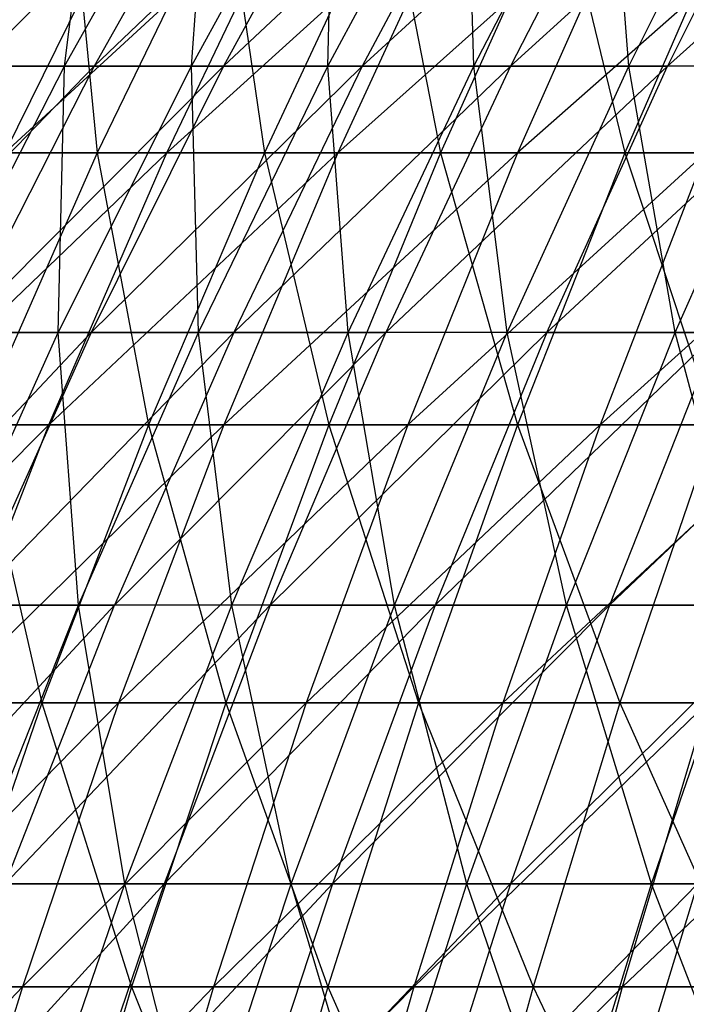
# Model space of a CAD drawing. Extents: x -125 to 125, y -143 to 0.
# Tile 192 of 256: x -42 to -37, y -60 to -52. Entities that reach past the tile are written whole.
import ezdxf

# ---------------------------------------------------------------- set-up
doc = ezdxf.new("R2010")
doc.units = 0
doc.header["$LTSCALE"] = 25.4
doc.layers.get('0').update_dxf_attribs({"linetype": 'CONTINUOUS'})

# ---------------------------------------------------------------- blocks, each defined once
blk = doc.blocks.new('NL2500027000_STL_3')
at = {"color": 0}
for p, q in [((-42.519, -52.1679, -21.247), (-40.3752, -50.0675, -22.4278)), ((-42.519, -52.1679, -21.247), (-40.3752, -50.0675, -22.4278)), ((-41.7924, -52.1679, 22.6428), (-40.609, -50.0675, 22.0016)), ((-41.7924, -52.1679, 22.6428), (-40.609, -50.0675, 22.0016)), ((-41.7924, -52.1679, 22.6428), (-41.53, -50.0675, 20.2093)), ((-41.7924, -52.1679, 22.6428), (-41.53, -50.0675, 20.2093)), ((-40.3752, -50.0675, -22.4278), (-41.5518, -52.1679, -23.0814)), ((-41.5518, -52.1679, -23.0814), (-39.3585, -50.0675, -24.1676)), ((-40.3752, -50.0675, -22.4278), (-41.5518, -52.1679, -23.0814)), ((-41.5518, -52.1679, -23.0814), (-39.3585, -50.0675, -24.1676)), ((-40.765, -52.1679, 24.4442), (-39.6106, -50.0675, 23.752)), ((-40.765, -52.1679, 24.4442), (-39.6106, -50.0675, 23.752)), ((-40.765, -52.1679, 24.4442), (-40.609, -50.0675, 22.0016)), ((-40.765, -52.1679, 24.4442), (-40.609, -50.0675, 22.0016)), ((-39.3585, -50.0675, -24.1676), (-40.5054, -52.1679, -24.8719)), ((-40.5054, -52.1679, -24.8719), (-38.2668, -50.0675, -25.8614)), ((-39.3585, -50.0675, -24.1676), (-40.5054, -52.1679, -24.8719)), ((-40.5054, -52.1679, -24.8719), (-38.2668, -50.0675, -25.8614)), ((-39.6599, -52.1679, 26.1991), (-38.5369, -50.0675, 25.4572)), ((-39.6599, -52.1679, 26.1991), (-38.5369, -50.0675, 25.4572)), ((-39.6599, -52.1679, 26.1991), (-39.6106, -50.0675, 23.752)), ((-39.6599, -52.1679, 26.1991), (-39.6106, -50.0675, 23.752)), ((-38.2668, -50.0675, -25.8614), (-39.382, -52.1679, -26.6151)), ((-39.382, -52.1679, -26.6151), (-37.1023, -50.0675, -27.506)), ((-38.2668, -50.0675, -25.8614), (-39.382, -52.1679, -26.6151)), ((-39.382, -52.1679, -26.6151), (-37.1023, -50.0675, -27.506)), ((-38.4794, -52.1679, 27.9041), (-38.5369, -50.0675, 25.4572)), ((-38.4794, -52.1679, 27.9041), (-38.5369, -50.0675, 25.4572)), ((-38.4794, -52.1679, 27.9041), (-37.3898, -50.0675, 27.1139)), ((-38.4794, -52.1679, 27.9041), (-37.3898, -50.0675, 27.1139)), ((-35.8672, -50.0675, -29.0982), (-38.1836, -52.1679, -28.3075)), ((-37.1023, -50.0675, -27.506), (-38.1836, -52.1679, -28.3075)), ((-35.8672, -50.0675, -29.0982), (-38.1836, -52.1679, -28.3075)), ((-37.1023, -50.0675, -27.506), (-38.1836, -52.1679, -28.3075)), ((-37.2256, -52.1679, 29.556), (-37.3898, -50.0675, 27.1139)), ((-37.2256, -52.1679, 29.556), (-37.3898, -50.0675, 27.1139)), ((-37.2256, -52.1679, 29.556), (-36.1715, -50.0675, 28.719)), ((-37.2256, -52.1679, 29.556), (-36.1715, -50.0675, 28.719)), ((-35.8672, -50.0675, -29.0982), (-36.9125, -52.1679, -29.9461)), ((-36.9125, -52.1679, -29.9461), (-34.5638, -50.0675, -30.635)), ((-35.8672, -50.0675, -29.0982), (-36.9125, -52.1679, -29.9461)), ((-36.9125, -52.1679, -29.9461), (-34.5638, -50.0675, -30.635)), ((-41.2151, -50.7179, -29.4471), (-42.2747, -52.8675, -30.2042)), ((-39.937, -50.7179, -31.1584), (-42.2747, -52.8675, -30.2042)), ((-41.2151, -50.7179, -29.4471), (-42.2747, -52.8675, -30.2042)), ((-39.937, -50.7179, -31.1584), (-42.2747, -52.8675, -30.2042)), ((-41.734, -50.7179, 28.7069), (-41.5276, -52.8675, 31.2234)), ((-41.734, -50.7179, 28.7069), (-41.5276, -52.8675, 31.2234)), ((-40.4867, -50.7179, 30.4407), (-41.5276, -52.8675, 31.2234)), ((-40.4867, -50.7179, 30.4407), (-41.5276, -52.8675, 31.2234)), ((-38.588, -50.7179, -32.8143), (-40.9638, -52.8675, -31.9595)), ((-40.9638, -52.8675, -31.9595), (-39.937, -50.7179, -31.1584)), ((-38.588, -50.7179, -32.8143), (-40.9638, -52.8675, -31.9595)), ((-40.9638, -52.8675, -31.9595), (-39.937, -50.7179, -31.1584)), ((-40.4867, -50.7179, 30.4407), (-40.1745, -52.8675, 32.9463)), ((-40.4867, -50.7179, 30.4407), (-40.1745, -52.8675, 32.9463)), ((-39.1674, -50.7179, 32.1204), (-40.1745, -52.8675, 32.9463)), ((-39.1674, -50.7179, 32.1204), (-40.1745, -52.8675, 32.9463)), ((-38.588, -50.7179, -32.8143), (-39.5801, -52.8675, -33.658)), ((-37.1704, -50.7179, -34.4119), (-39.5801, -52.8675, -33.658)), ((-38.588, -50.7179, -32.8143), (-39.5801, -52.8675, -33.658)), ((-37.1704, -50.7179, -34.4119), (-39.5801, -52.8675, -33.658)), ((-39.1674, -50.7179, 32.1204), (-38.7498, -52.8675, 34.6106)), ((-39.1674, -50.7179, 32.1204), (-38.7498, -52.8675, 34.6106)), ((-37.7785, -50.7179, 33.7431), (-38.7498, -52.8675, 34.6106)), ((-37.7785, -50.7179, 33.7431), (-38.7498, -52.8675, 34.6106)), ((-37.1704, -50.7179, -34.4119), (-38.126, -52.8675, -35.2966)), ((-35.6866, -50.7179, -35.9482), (-38.126, -52.8675, -35.2966)), ((-37.1704, -50.7179, -34.4119), (-38.126, -52.8675, -35.2966)), ((-35.6866, -50.7179, -35.9482), (-38.126, -52.8675, -35.2966)), ((-37.7785, -50.7179, 33.7431), (-37.2563, -52.8675, 36.2134)), ((-37.7785, -50.7179, 33.7431), (-37.2563, -52.8675, 36.2134)), ((-36.3225, -50.7179, 35.3057), (-37.2563, -52.8675, 36.2134)), ((-36.3225, -50.7179, 35.3057), (-37.2563, -52.8675, 36.2134)), ((-43.6425, -54.3233, -21.8084), (-41.5518, -52.1679, -23.0814)), ((-43.6425, -54.3233, -21.8084), (-41.5518, -52.1679, -23.0814)), ((-42.8967, -54.3233, 23.2411), (-41.7924, -52.1679, 22.6428)), ((-42.8967, -54.3233, 23.2411), (-41.7924, -52.1679, 22.6428)), ((-41.7924, -52.1679, 22.6428), (-42.7403, -52.1679, 20.7983)), ((-41.7924, -52.1679, 22.6428), (-42.7403, -52.1679, 20.7983)), ((-41.5518, -52.1679, -23.0814), (-42.6497, -54.3233, -23.6913)), ((-42.6497, -54.3233, -23.6913), (-40.5054, -52.1679, -24.8719)), ((-41.5518, -52.1679, -23.0814), (-42.6497, -54.3233, -23.6913)), ((-42.6497, -54.3233, -23.6913), (-40.5054, -52.1679, -24.8719)), ((-42.519, -52.1679, -21.247), (-41.5518, -52.1679, -23.0814)), ((-42.519, -52.1679, -21.247), (-41.5518, -52.1679, -23.0814)), ((-41.8421, -54.3233, 25.0901), (-40.765, -52.1679, 24.4442)), ((-41.8421, -54.3233, 25.0901), (-40.765, -52.1679, 24.4442)), ((-41.8421, -54.3233, 25.0901), (-41.7924, -52.1679, 22.6428)), ((-41.8421, -54.3233, 25.0901), (-41.7924, -52.1679, 22.6428)), ((-40.765, -52.1679, 24.4442), (-41.7924, -52.1679, 22.6428)), ((-40.765, -52.1679, 24.4442), (-41.7924, -52.1679, 22.6428)), ((-40.5054, -52.1679, -24.8719), (-41.5757, -54.3233, -25.5291)), ((-41.5757, -54.3233, -25.5291), (-39.382, -52.1679, -26.6151)), ((-40.5054, -52.1679, -24.8719), (-41.5757, -54.3233, -25.5291)), ((-41.5757, -54.3233, -25.5291), (-39.382, -52.1679, -26.6151)), ((-41.5518, -52.1679, -23.0814), (-40.5054, -52.1679, -24.8719)), ((-41.5518, -52.1679, -23.0814), (-40.5054, -52.1679, -24.8719)), ((-39.6599, -52.1679, 26.1991), (-40.765, -52.1679, 24.4442)), ((-39.6599, -52.1679, 26.1991), (-40.765, -52.1679, 24.4442)), ((-40.7079, -54.3233, 26.8913), (-40.765, -52.1679, 24.4442)), ((-40.7079, -54.3233, 26.8913), (-40.765, -52.1679, 24.4442)), ((-40.7079, -54.3233, 26.8913), (-39.6599, -52.1679, 26.1991)), ((-40.7079, -54.3233, 26.8913), (-39.6599, -52.1679, 26.1991)), ((-40.5054, -52.1679, -24.8719), (-39.382, -52.1679, -26.6151)), ((-40.5054, -52.1679, -24.8719), (-39.382, -52.1679, -26.6151)), ((-38.1836, -52.1679, -28.3075), (-40.4226, -54.3233, -27.3183)), ((-39.382, -52.1679, -26.6151), (-40.4226, -54.3233, -27.3183)), ((-38.1836, -52.1679, -28.3075), (-40.4226, -54.3233, -27.3183)), ((-39.382, -52.1679, -26.6151), (-40.4226, -54.3233, -27.3183)), ((-38.4794, -52.1679, 27.9041), (-39.6599, -52.1679, 26.1991)), ((-38.4794, -52.1679, 27.9041), (-39.6599, -52.1679, 26.1991)), ((-39.4962, -54.3233, 28.6414), (-39.6599, -52.1679, 26.1991)), ((-39.4962, -54.3233, 28.6414), (-39.6599, -52.1679, 26.1991)), ((-39.4962, -54.3233, 28.6414), (-38.4794, -52.1679, 27.9041)), ((-39.4962, -54.3233, 28.6414), (-38.4794, -52.1679, 27.9041)), ((-39.382, -52.1679, -26.6151), (-38.1836, -52.1679, -28.3075)), ((-39.382, -52.1679, -26.6151), (-38.1836, -52.1679, -28.3075)), ((-38.1836, -52.1679, -28.3075), (-39.1925, -54.3233, -29.0555)), ((-39.1925, -54.3233, -29.0555), (-36.9125, -52.1679, -29.9461)), ((-38.1836, -52.1679, -28.3075), (-39.1925, -54.3233, -29.0555)), ((-39.1925, -54.3233, -29.0555), (-36.9125, -52.1679, -29.9461)), ((-37.2256, -52.1679, 29.556), (-38.4794, -52.1679, 27.9041)), ((-37.2256, -52.1679, 29.556), (-38.4794, -52.1679, 27.9041)), ((-38.2093, -54.3233, 30.3369), (-38.4794, -52.1679, 27.9041)), ((-38.2093, -54.3233, 30.3369), (-38.4794, -52.1679, 27.9041)), ((-38.2093, -54.3233, 30.3369), (-37.2256, -52.1679, 29.556)), ((-38.2093, -54.3233, 30.3369), (-37.2256, -52.1679, 29.556)), ((-38.1836, -52.1679, -28.3075), (-36.9125, -52.1679, -29.9461)), ((-38.1836, -52.1679, -28.3075), (-36.9125, -52.1679, -29.9461)), ((-35.5711, -52.1679, -31.5277), (-37.8878, -54.3233, -30.7374)), ((-37.8878, -54.3233, -30.7374), (-36.9125, -52.1679, -29.9461)), ((-37.8878, -54.3233, -30.7374), (-36.9125, -52.1679, -29.9461)), ((-35.5711, -52.1679, -31.5277), (-37.8878, -54.3233, -30.7374)), ((-35.901, -52.1679, 31.1516), (-37.2256, -52.1679, 29.556)), ((-35.901, -52.1679, 31.1516), (-37.2256, -52.1679, 29.556)), ((-36.8496, -54.3233, 31.9747), (-37.2256, -52.1679, 29.556)), ((-36.8496, -54.3233, 31.9747), (-37.2256, -52.1679, 29.556)), ((-35.5711, -52.1679, -31.5277), (-36.9125, -52.1679, -29.9461)), ((-35.5711, -52.1679, -31.5277), (-36.9125, -52.1679, -29.9461)), ((-36.8496, -54.3233, 31.9747), (-35.901, -52.1679, 31.1516)), ((-36.8496, -54.3233, 31.9747), (-35.901, -52.1679, 31.1516)), ((-40.9638, -52.8675, -31.9595), (-43.2602, -55.0697, -30.9083)), ((-40.9638, -52.8675, -31.9595), (-43.2602, -55.0697, -30.9083)), ((-42.807, -52.8675, 29.445), (-41.5276, -52.8675, 31.2234)), ((-42.807, -52.8675, 29.445), (-41.5276, -52.8675, 31.2234)), ((-41.5276, -52.8675, 31.2234), (-42.4957, -55.0697, 31.9513)), ((-41.5276, -52.8675, 31.2234), (-42.4957, -55.0697, 31.9513)), ((-40.9638, -52.8675, -31.9595), (-42.2747, -52.8675, -30.2042)), ((-40.9638, -52.8675, -31.9595), (-42.2747, -52.8675, -30.2042)), ((-39.5801, -52.8675, -33.658), (-41.9188, -55.0697, -32.7045)), ((-41.9188, -55.0697, -32.7045), (-40.9638, -52.8675, -31.9595)), ((-39.5801, -52.8675, -33.658), (-41.9188, -55.0697, -32.7045)), ((-41.9188, -55.0697, -32.7045), (-40.9638, -52.8675, -31.9595)), ((-41.5276, -52.8675, 31.2234), (-40.1745, -52.8675, 32.9463)), ((-41.5276, -52.8675, 31.2234), (-40.1745, -52.8675, 32.9463)), ((-41.5276, -52.8675, 31.2234), (-41.111, -55.0697, 33.7143)), ((-41.5276, -52.8675, 31.2234), (-41.111, -55.0697, 33.7143)), ((-40.1745, -52.8675, 32.9463), (-41.111, -55.0697, 33.7143)), ((-40.1745, -52.8675, 32.9463), (-41.111, -55.0697, 33.7143)), ((-39.5801, -52.8675, -33.658), (-40.9638, -52.8675, -31.9595)), ((-39.5801, -52.8675, -33.658), (-40.9638, -52.8675, -31.9595)), ((-39.5801, -52.8675, -33.658), (-40.5028, -55.0697, -34.4426)), ((-38.126, -52.8675, -35.2966), (-40.5028, -55.0697, -34.4426)), ((-39.5801, -52.8675, -33.658), (-40.5028, -55.0697, -34.4426)), ((-38.126, -52.8675, -35.2966), (-40.5028, -55.0697, -34.4426)), ((-40.1745, -52.8675, 32.9463), (-38.7498, -52.8675, 34.6106)), ((-40.1745, -52.8675, 32.9463), (-38.7498, -52.8675, 34.6106)), ((-40.1745, -52.8675, 32.9463), (-39.6532, -55.0697, 35.4174)), ((-40.1745, -52.8675, 32.9463), (-39.6532, -55.0697, 35.4174)), ((-38.7498, -52.8675, 34.6106), (-39.6532, -55.0697, 35.4174)), ((-38.7498, -52.8675, 34.6106), (-39.6532, -55.0697, 35.4174)), ((-38.126, -52.8675, -35.2966), (-39.5801, -52.8675, -33.658)), ((-38.126, -52.8675, -35.2966), (-39.5801, -52.8675, -33.658)), ((-38.126, -52.8675, -35.2966), (-39.0148, -55.0697, -36.1194)), ((-36.6042, -52.8675, -36.8725), (-39.0148, -55.0697, -36.1194)), ((-38.126, -52.8675, -35.2966), (-39.0148, -55.0697, -36.1194)), ((-36.6042, -52.8675, -36.8725), (-39.0148, -55.0697, -36.1194)), ((-38.7498, -52.8675, 34.6106), (-37.2563, -52.8675, 36.2134)), ((-38.7498, -52.8675, 34.6106), (-37.2563, -52.8675, 36.2134)), ((-38.7498, -52.8675, 34.6106), (-38.1248, -55.0697, 37.0576)), ((-38.7498, -52.8675, 34.6106), (-38.1248, -55.0697, 37.0576)), ((-36.6042, -52.8675, -36.8725), (-38.126, -52.8675, -35.2966)), ((-36.6042, -52.8675, -36.8725), (-38.126, -52.8675, -35.2966)), ((-37.2563, -52.8675, 36.2134), (-38.1248, -55.0697, 37.0576)), ((-37.2563, -52.8675, 36.2134), (-38.1248, -55.0697, 37.0576)), ((-36.6042, -52.8675, -36.8725), (-37.4575, -55.0697, -37.7321)), ((-35.0172, -52.8675, -38.3828), (-37.4575, -55.0697, -37.7321)), ((-36.6042, -52.8675, -36.8725), (-37.4575, -55.0697, -37.7321)), ((-35.0172, -52.8675, -38.3828), (-37.4575, -55.0697, -37.7321)), ((-37.2563, -52.8675, 36.2134), (-35.6966, -52.8675, 37.7518)), ((-37.2563, -52.8675, 36.2134), (-35.6966, -52.8675, 37.7518)), ((-37.2563, -52.8675, 36.2134), (-36.5287, -55.0697, 38.6319)), ((-37.2563, -52.8675, 36.2134), (-36.5287, -55.0697, 38.6319)), ((-43.667, -56.5299, -24.2564), (-41.5757, -54.3233, -25.5291)), ((-43.667, -56.5299, -24.2564), (-41.5757, -54.3233, -25.5291)), ((-41.8421, -54.3233, 25.0901), (-42.8967, -54.3233, 23.2411)), ((-41.8421, -54.3233, 25.0901), (-42.8967, -54.3233, 23.2411)), ((-42.8402, -56.5299, 25.6886), (-41.8421, -54.3233, 25.0901)), ((-42.8402, -56.5299, 25.6886), (-41.8421, -54.3233, 25.0901)), ((-42.6497, -54.3233, -23.6913), (-41.5757, -54.3233, -25.5291)), ((-42.6497, -54.3233, -23.6913), (-41.5757, -54.3233, -25.5291)), ((-40.4226, -54.3233, -27.3183), (-42.5674, -56.5299, -26.1381)), ((-41.5757, -54.3233, -25.5291), (-42.5674, -56.5299, -26.1381)), ((-40.4226, -54.3233, -27.3183), (-42.5674, -56.5299, -26.1381)), ((-41.5757, -54.3233, -25.5291), (-42.5674, -56.5299, -26.1381)), ((-40.7079, -54.3233, 26.8913), (-41.8421, -54.3233, 25.0901)), ((-40.7079, -54.3233, 26.8913), (-41.8421, -54.3233, 25.0901)), ((-41.6789, -56.5299, 27.5328), (-41.8421, -54.3233, 25.0901)), ((-41.6789, -56.5299, 27.5328), (-41.8421, -54.3233, 25.0901)), ((-41.6789, -56.5299, 27.5328), (-40.7079, -54.3233, 26.8913)), ((-41.6789, -56.5299, 27.5328), (-40.7079, -54.3233, 26.8913)), ((-41.5757, -54.3233, -25.5291), (-40.4226, -54.3233, -27.3183)), ((-41.5757, -54.3233, -25.5291), (-40.4226, -54.3233, -27.3183)), ((-40.4226, -54.3233, -27.3183), (-41.3868, -56.5299, -27.9699)), ((-41.3868, -56.5299, -27.9699), (-39.1925, -54.3233, -29.0555)), ((-40.4226, -54.3233, -27.3183), (-41.3868, -56.5299, -27.9699)), ((-41.3868, -56.5299, -27.9699), (-39.1925, -54.3233, -29.0555)), ((-39.4962, -54.3233, 28.6414), (-40.7079, -54.3233, 26.8913)), ((-39.4962, -54.3233, 28.6414), (-40.7079, -54.3233, 26.8913)), ((-40.4383, -56.5299, 29.3246), (-40.7079, -54.3233, 26.8913)), ((-40.4383, -56.5299, 29.3246), (-40.7079, -54.3233, 26.8913)), ((-40.4383, -56.5299, 29.3246), (-39.4962, -54.3233, 28.6414)), ((-40.4383, -56.5299, 29.3246), (-39.4962, -54.3233, 28.6414)), ((-40.4226, -54.3233, -27.3183), (-39.1925, -54.3233, -29.0555)), ((-40.4226, -54.3233, -27.3183), (-39.1925, -54.3233, -29.0555)), ((-37.8878, -54.3233, -30.7374), (-40.1274, -56.5299, -29.7486)), ((-40.1274, -56.5299, -29.7486), (-39.1925, -54.3233, -29.0555)), ((-40.1274, -56.5299, -29.7486), (-39.1925, -54.3233, -29.0555)), ((-37.8878, -54.3233, -30.7374), (-40.1274, -56.5299, -29.7486)), ((-38.2093, -54.3233, 30.3369), (-39.4962, -54.3233, 28.6414)), ((-38.2093, -54.3233, 30.3369), (-39.4962, -54.3233, 28.6414)), ((-39.1207, -56.5299, 31.0606), (-39.4962, -54.3233, 28.6414)), ((-39.1207, -56.5299, 31.0606), (-39.4962, -54.3233, 28.6414)), ((-37.8878, -54.3233, -30.7374), (-39.1925, -54.3233, -29.0555)), ((-37.8878, -54.3233, -30.7374), (-39.1925, -54.3233, -29.0555)), ((-39.1207, -56.5299, 31.0606), (-38.2093, -54.3233, 30.3369)), ((-39.1207, -56.5299, 31.0606), (-38.2093, -54.3233, 30.3369)), ((-37.8878, -54.3233, -30.7374), (-38.7916, -56.5299, -31.4706)), ((-38.7916, -56.5299, -31.4706), (-36.511, -54.3233, -32.3608)), ((-37.8878, -54.3233, -30.7374), (-38.7916, -56.5299, -31.4706)), ((-38.7916, -56.5299, -31.4706), (-36.511, -54.3233, -32.3608)), ((-36.8496, -54.3233, 31.9747), (-38.2093, -54.3233, 30.3369)), ((-36.8496, -54.3233, 31.9747), (-38.2093, -54.3233, 30.3369)), ((-37.7286, -56.5299, 32.7374), (-38.2093, -54.3233, 30.3369)), ((-37.7286, -56.5299, 32.7374), (-38.2093, -54.3233, 30.3369)), ((-37.8878, -54.3233, -30.7374), (-36.511, -54.3233, -32.3608)), ((-37.8878, -54.3233, -30.7374), (-36.511, -54.3233, -32.3608)), ((-37.7286, -56.5299, 32.7374), (-36.8496, -54.3233, 31.9747)), ((-37.7286, -56.5299, 32.7374), (-36.8496, -54.3233, 31.9747)), ((-36.511, -54.3233, -32.3608), (-37.3819, -56.5299, -33.1327)), ((-37.3819, -56.5299, -33.1327), (-35.0647, -54.3233, -33.9226)), ((-36.511, -54.3233, -32.3608), (-37.3819, -56.5299, -33.1327)), ((-37.3819, -56.5299, -33.1327), (-35.0647, -54.3233, -33.9226)), ((-35.4198, -54.3233, 33.5517), (-36.8496, -54.3233, 31.9747)), ((-35.4198, -54.3233, 33.5517), (-36.8496, -54.3233, 31.9747)), ((-36.2647, -56.5299, 34.352), (-36.8496, -54.3233, 31.9747)), ((-36.2647, -56.5299, 34.352), (-36.8496, -54.3233, 31.9747)), ((-41.9188, -55.0697, -32.7045), (-44.1698, -57.3207, -31.5582)), ((-41.9188, -55.0697, -32.7045), (-44.1698, -57.3207, -31.5582)), ((-41.9188, -55.0697, -32.7045), (-43.2602, -55.0697, -30.9083)), ((-41.9188, -55.0697, -32.7045), (-43.2602, -55.0697, -30.9083)), ((-40.5028, -55.0697, -34.4426), (-42.8002, -57.3207, -33.3922)), ((-42.8002, -57.3207, -33.3922), (-41.9188, -55.0697, -32.7045)), ((-40.5028, -55.0697, -34.4426), (-42.8002, -57.3207, -33.3922)), ((-42.8002, -57.3207, -33.3922), (-41.9188, -55.0697, -32.7045)), ((-42.4957, -55.0697, 31.9513), (-41.111, -55.0697, 33.7143)), ((-42.4957, -55.0697, 31.9513), (-41.111, -55.0697, 33.7143)), ((-42.4957, -55.0697, 31.9513), (-41.9754, -57.3207, 34.4232)), ((-42.4957, -55.0697, 31.9513), (-41.9754, -57.3207, 34.4232)), ((-41.111, -55.0697, 33.7143), (-41.9754, -57.3207, 34.4232)), ((-41.111, -55.0697, 33.7143), (-41.9754, -57.3207, 34.4232)), ((-40.5028, -55.0697, -34.4426), (-41.9188, -55.0697, -32.7045)), ((-40.5028, -55.0697, -34.4426), (-41.9188, -55.0697, -32.7045)), ((-40.5028, -55.0697, -34.4426), (-41.3544, -57.3207, -35.1668)), ((-39.0148, -55.0697, -36.1194), (-41.3544, -57.3207, -35.1668)), ((-40.5028, -55.0697, -34.4426), (-41.3544, -57.3207, -35.1668)), ((-39.0148, -55.0697, -36.1194), (-41.3544, -57.3207, -35.1668)), ((-41.111, -55.0697, 33.7143), (-39.6532, -55.0697, 35.4174)), ((-41.111, -55.0697, 33.7143), (-39.6532, -55.0697, 35.4174)), ((-41.111, -55.0697, 33.7143), (-40.4869, -57.3207, 36.1621)), ((-41.111, -55.0697, 33.7143), (-40.4869, -57.3207, 36.1621)), ((-39.0148, -55.0697, -36.1194), (-40.5028, -55.0697, -34.4426)), ((-39.0148, -55.0697, -36.1194), (-40.5028, -55.0697, -34.4426)), ((-39.6532, -55.0697, 35.4174), (-40.4869, -57.3207, 36.1621)), ((-39.6532, -55.0697, 35.4174), (-40.4869, -57.3207, 36.1621)), ((-39.0148, -55.0697, -36.1194), (-39.8351, -57.3207, -36.8789)), ((-37.4575, -55.0697, -37.7321), (-39.8351, -57.3207, -36.8789)), ((-39.0148, -55.0697, -36.1194), (-39.8351, -57.3207, -36.8789)), ((-37.4575, -55.0697, -37.7321), (-39.8351, -57.3207, -36.8789)), ((-39.6532, -55.0697, 35.4174), (-38.1248, -55.0697, 37.0576)), ((-39.6532, -55.0697, 35.4174), (-38.1248, -55.0697, 37.0576)), ((-39.6532, -55.0697, 35.4174), (-38.9264, -57.3207, 37.8368)), ((-39.6532, -55.0697, 35.4174), (-38.9264, -57.3207, 37.8368)), ((-37.4575, -55.0697, -37.7321), (-39.0148, -55.0697, -36.1194)), ((-37.4575, -55.0697, -37.7321), (-39.0148, -55.0697, -36.1194)), ((-38.1248, -55.0697, 37.0576), (-38.9264, -57.3207, 37.8368)), ((-38.1248, -55.0697, 37.0576), (-38.9264, -57.3207, 37.8368)), ((-37.4575, -55.0697, -37.7321), (-38.245, -57.3207, -38.5254)), ((-35.8335, -55.0697, -39.2776), (-38.245, -57.3207, -38.5254)), ((-37.4575, -55.0697, -37.7321), (-38.245, -57.3207, -38.5254)), ((-35.8335, -55.0697, -39.2776), (-38.245, -57.3207, -38.5254)), ((-38.1248, -55.0697, 37.0576), (-36.5287, -55.0697, 38.6319)), ((-38.1248, -55.0697, 37.0576), (-36.5287, -55.0697, 38.6319)), ((-38.1248, -55.0697, 37.0576), (-37.2968, -57.3207, 39.4441)), ((-38.1248, -55.0697, 37.0576), (-37.2968, -57.3207, 39.4441)), ((-35.8335, -55.0697, -39.2776), (-37.4575, -55.0697, -37.7321)), ((-35.8335, -55.0697, -39.2776), (-37.4575, -55.0697, -37.7321)), ((-36.5287, -55.0697, 38.6319), (-37.2968, -57.3207, 39.4441)), ((-36.5287, -55.0697, 38.6319), (-37.2968, -57.3207, 39.4441)), ((-43.4788, -58.7837, -26.6976), (-41.3868, -56.5299, -27.9699)), ((-43.4788, -58.7837, -26.6976), (-41.3868, -56.5299, -27.9699)), ((-41.6789, -56.5299, 27.5328), (-42.8402, -56.5299, 25.6886)), ((-41.6789, -56.5299, 27.5328), (-42.8402, -56.5299, 25.6886)), ((-42.5712, -58.7837, 28.1222), (-41.6789, -56.5299, 27.5328)), ((-42.5712, -58.7837, 28.1222), (-41.6789, -56.5299, 27.5328)), ((-42.5674, -56.5299, -26.1381), (-41.3868, -56.5299, -27.9699)), ((-42.5674, -56.5299, -26.1381), (-41.3868, -56.5299, -27.9699)), ((-40.1274, -56.5299, -29.7486), (-42.2728, -58.7837, -28.5687)), ((-42.2728, -58.7837, -28.5687), (-41.3868, -56.5299, -27.9699)), ((-42.2728, -58.7837, -28.5687), (-41.3868, -56.5299, -27.9699)), ((-40.1274, -56.5299, -29.7486), (-42.2728, -58.7837, -28.5687)), ((-40.4383, -56.5299, 29.3246), (-41.6789, -56.5299, 27.5328)), ((-40.4383, -56.5299, 29.3246), (-41.6789, -56.5299, 27.5328)), ((-41.304, -58.7837, 29.9524), (-41.6789, -56.5299, 27.5328)), ((-41.304, -58.7837, 29.9524), (-41.6789, -56.5299, 27.5328)), ((-40.1274, -56.5299, -29.7486), (-41.3868, -56.5299, -27.9699)), ((-40.1274, -56.5299, -29.7486), (-41.3868, -56.5299, -27.9699)), ((-41.304, -58.7837, 29.9524), (-40.4383, -56.5299, 29.3246)), ((-41.304, -58.7837, 29.9524), (-40.4383, -56.5299, 29.3246)), ((-40.1274, -56.5299, -29.7486), (-40.9865, -58.7837, -30.3855)), ((-40.9865, -58.7837, -30.3855), (-38.7916, -56.5299, -31.4706)), ((-40.1274, -56.5299, -29.7486), (-40.9865, -58.7837, -30.3855)), ((-40.9865, -58.7837, -30.3855), (-38.7916, -56.5299, -31.4706)), ((-39.1207, -56.5299, 31.0606), (-40.4383, -56.5299, 29.3246)), ((-39.1207, -56.5299, 31.0606), (-40.4383, -56.5299, 29.3246)), ((-39.9582, -58.7837, 31.7255), (-40.4383, -56.5299, 29.3246)), ((-39.9582, -58.7837, 31.7255), (-40.4383, -56.5299, 29.3246)), ((-40.1274, -56.5299, -29.7486), (-38.7916, -56.5299, -31.4706)), ((-40.1274, -56.5299, -29.7486), (-38.7916, -56.5299, -31.4706)), ((-39.9582, -58.7837, 31.7255), (-39.1207, -56.5299, 31.0606)), ((-39.9582, -58.7837, 31.7255), (-39.1207, -56.5299, 31.0606)), ((-38.7916, -56.5299, -31.4706), (-39.622, -58.7837, -32.1443)), ((-39.622, -58.7837, -32.1443), (-37.3819, -56.5299, -33.1327)), ((-38.7916, -56.5299, -31.4706), (-39.622, -58.7837, -32.1443)), ((-39.622, -58.7837, -32.1443), (-37.3819, -56.5299, -33.1327)), ((-37.7286, -56.5299, 32.7374), (-39.1207, -56.5299, 31.0606)), ((-37.7286, -56.5299, 32.7374), (-39.1207, -56.5299, 31.0606)), ((-38.5363, -58.7837, 33.4383), (-39.1207, -56.5299, 31.0606)), ((-38.5363, -58.7837, 33.4383), (-39.1207, -56.5299, 31.0606)), ((-38.7916, -56.5299, -31.4706), (-37.3819, -56.5299, -33.1327)), ((-38.7916, -56.5299, -31.4706), (-37.3819, -56.5299, -33.1327)), ((-38.5363, -58.7837, 33.4383), (-37.7286, -56.5299, 32.7374)), ((-38.5363, -58.7837, 33.4383), (-37.7286, -56.5299, 32.7374)), ((-37.3819, -56.5299, -33.1327), (-38.1822, -58.7837, -33.842)), ((-38.1822, -58.7837, -33.842), (-35.9011, -56.5299, -34.7318)), ((-37.3819, -56.5299, -33.1327), (-38.1822, -58.7837, -33.842)), ((-38.1822, -58.7837, -33.842), (-35.9011, -56.5299, -34.7318)), ((-36.2647, -56.5299, 34.352), (-37.7286, -56.5299, 32.7374)), ((-36.2647, -56.5299, 34.352), (-37.7286, -56.5299, 32.7374)), ((-37.0411, -58.7837, 35.0874), (-37.7286, -56.5299, 32.7374)), ((-37.0411, -58.7837, 35.0874), (-37.7286, -56.5299, 32.7374)), ((-37.3819, -56.5299, -33.1327), (-35.9011, -56.5299, -34.7318)), ((-37.3819, -56.5299, -33.1327), (-35.9011, -56.5299, -34.7318)), ((-37.0411, -58.7837, 35.0874), (-36.2647, -56.5299, 34.352)), ((-37.0411, -58.7837, 35.0874), (-36.2647, -56.5299, 34.352)), ((-41.3544, -57.3207, -35.1668), (-43.6064, -59.6165, -34.0212)), ((-41.3544, -57.3207, -35.1668), (-43.6064, -59.6165, -34.0212)), ((-43.3892, -57.3207, 32.6231), (-41.9754, -57.3207, 34.4232)), ((-43.3892, -57.3207, 32.6231), (-41.9754, -57.3207, 34.4232)), ((-41.3544, -57.3207, -35.1668), (-42.8002, -57.3207, -33.3922)), ((-41.3544, -57.3207, -35.1668), (-42.8002, -57.3207, -33.3922)), ((-41.9754, -57.3207, 34.4232), (-42.7661, -59.6165, 35.0717)), ((-41.9754, -57.3207, 34.4232), (-42.7661, -59.6165, 35.0717)), ((-41.3544, -57.3207, -35.1668), (-42.1334, -59.6165, -35.8293)), ((-39.8351, -57.3207, -36.8789), (-42.1334, -59.6165, -35.8293)), ((-41.3544, -57.3207, -35.1668), (-42.1334, -59.6165, -35.8293)), ((-39.8351, -57.3207, -36.8789), (-42.1334, -59.6165, -35.8293)), ((-41.9754, -57.3207, 34.4232), (-40.4869, -57.3207, 36.1621)), ((-41.9754, -57.3207, 34.4232), (-40.4869, -57.3207, 36.1621)), ((-41.9754, -57.3207, 34.4232), (-41.2496, -59.6165, 36.8434)), ((-41.9754, -57.3207, 34.4232), (-41.2496, -59.6165, 36.8434)), ((-39.8351, -57.3207, -36.8789), (-41.3544, -57.3207, -35.1668)), ((-39.8351, -57.3207, -36.8789), (-41.3544, -57.3207, -35.1668)), ((-40.4869, -57.3207, 36.1621), (-41.2496, -59.6165, 36.8434)), ((-40.4869, -57.3207, 36.1621), (-41.2496, -59.6165, 36.8434)), ((-39.8351, -57.3207, -36.8789), (-40.5856, -59.6165, -37.5736)), ((-38.245, -57.3207, -38.5254), (-40.5856, -59.6165, -37.5736)), ((-39.8351, -57.3207, -36.8789), (-40.5856, -59.6165, -37.5736)), ((-38.245, -57.3207, -38.5254), (-40.5856, -59.6165, -37.5736)), ((-40.4869, -57.3207, 36.1621), (-38.9264, -57.3207, 37.8368)), ((-40.4869, -57.3207, 36.1621), (-38.9264, -57.3207, 37.8368)), ((-40.4869, -57.3207, 36.1621), (-39.6598, -59.6165, 38.5495)), ((-40.4869, -57.3207, 36.1621), (-39.6598, -59.6165, 38.5495)), ((-38.245, -57.3207, -38.5254), (-39.8351, -57.3207, -36.8789)), ((-38.245, -57.3207, -38.5254), (-39.8351, -57.3207, -36.8789)), ((-38.9264, -57.3207, 37.8368), (-39.6598, -59.6165, 38.5495)), ((-38.9264, -57.3207, 37.8368), (-39.6598, -59.6165, 38.5495)), ((-38.245, -57.3207, -38.5254), (-38.9655, -59.6165, -39.2512)), ((-36.5869, -57.3207, -40.1034), (-38.9655, -59.6165, -39.2512)), ((-38.245, -57.3207, -38.5254), (-38.9655, -59.6165, -39.2512)), ((-36.5869, -57.3207, -40.1034), (-38.9655, -59.6165, -39.2512)), ((-38.9264, -57.3207, 37.8368), (-37.2968, -57.3207, 39.4441)), ((-38.9264, -57.3207, 37.8368), (-37.2968, -57.3207, 39.4441)), ((-38.9264, -57.3207, 37.8368), (-37.9994, -59.6165, 40.1872)), ((-38.9264, -57.3207, 37.8368), (-37.9994, -59.6165, 40.1872)), ((-36.5869, -57.3207, -40.1034), (-38.245, -57.3207, -38.5254)), ((-36.5869, -57.3207, -40.1034), (-38.245, -57.3207, -38.5254)), ((-37.2968, -57.3207, 39.4441), (-37.9994, -59.6165, 40.1872)), ((-37.2968, -57.3207, 39.4441), (-37.9994, -59.6165, 40.1872)), ((-37.2968, -57.3207, 39.4441), (-35.6008, -57.3207, 40.9814)), ((-37.2968, -57.3207, 39.4441), (-35.6008, -57.3207, 40.9814)), ((-37.2968, -57.3207, 39.4441), (-36.2715, -59.6165, 41.7534)), ((-37.2968, -57.3207, 39.4441), (-36.2715, -59.6165, 41.7534)), ((-34.8638, -57.3207, -41.6102), (-37.2762, -59.6165, -40.8589)), ((-37.2762, -59.6165, -40.8589), (-36.5869, -57.3207, -40.1034)), ((-34.8638, -57.3207, -41.6102), (-37.2762, -59.6165, -40.8589)), ((-37.2762, -59.6165, -40.8589), (-36.5869, -57.3207, -40.1034)), ((-43.0792, -61.0807, -29.1137), (-40.9865, -58.7837, -30.3855)), ((-43.0792, -61.0807, -29.1137), (-40.9865, -58.7837, -30.3855)), ((-41.304, -58.7837, 29.9524), (-42.5712, -58.7837, 28.1222)), ((-41.304, -58.7837, 29.9524), (-42.5712, -58.7837, 28.1222)), ((-42.2728, -58.7837, -28.5687), (-40.9865, -58.7837, -30.3855)), ((-42.2728, -58.7837, -28.5687), (-40.9865, -58.7837, -30.3855)), ((-42.0918, -61.0807, 30.5237), (-41.304, -58.7837, 29.9524)), ((-42.0918, -61.0807, 30.5237), (-41.304, -58.7837, 29.9524)), ((-40.9865, -58.7837, -30.3855), (-41.7682, -61.0807, -30.965)), ((-41.7682, -61.0807, -30.965), (-39.622, -58.7837, -32.1443)), ((-40.9865, -58.7837, -30.3855), (-41.7682, -61.0807, -30.965)), ((-41.7682, -61.0807, -30.965), (-39.622, -58.7837, -32.1443)), ((-39.9582, -58.7837, 31.7255), (-41.304, -58.7837, 29.9524)), ((-39.9582, -58.7837, 31.7255), (-41.304, -58.7837, 29.9524)), ((-40.7203, -61.0807, 32.3307), (-41.304, -58.7837, 29.9524)), ((-40.7203, -61.0807, 32.3307), (-41.304, -58.7837, 29.9524)), ((-40.9865, -58.7837, -30.3855), (-39.622, -58.7837, -32.1443)), ((-40.9865, -58.7837, -30.3855), (-39.622, -58.7837, -32.1443)), ((-40.7203, -61.0807, 32.3307), (-39.9582, -58.7837, 31.7255)), ((-40.7203, -61.0807, 32.3307), (-39.9582, -58.7837, 31.7255)), ((-39.622, -58.7837, -32.1443), (-40.3778, -61.0807, -32.7575)), ((-40.3778, -61.0807, -32.7575), (-38.1822, -58.7837, -33.842)), ((-39.622, -58.7837, -32.1443), (-40.3778, -61.0807, -32.7575)), ((-40.3778, -61.0807, -32.7575), (-38.1822, -58.7837, -33.842)), ((-38.5363, -58.7837, 33.4383), (-39.9582, -58.7837, 31.7255)), ((-38.5363, -58.7837, 33.4383), (-39.9582, -58.7837, 31.7255)), ((-39.2713, -61.0807, 34.0761), (-39.9582, -58.7837, 31.7255)), ((-39.2713, -61.0807, 34.0761), (-39.9582, -58.7837, 31.7255)), ((-39.622, -58.7837, -32.1443), (-38.1822, -58.7837, -33.842)), ((-39.622, -58.7837, -32.1443), (-38.1822, -58.7837, -33.842)), ((-39.2713, -61.0807, 34.0761), (-38.5363, -58.7837, 33.4383)), ((-39.2713, -61.0807, 34.0761), (-38.5363, -58.7837, 33.4383)), ((-38.1822, -58.7837, -33.842), (-38.9105, -61.0807, -34.4875)), ((-38.9105, -61.0807, -34.4875), (-36.6697, -58.7837, -35.4753)), ((-38.1822, -58.7837, -33.842), (-38.9105, -61.0807, -34.4875)), ((-38.9105, -61.0807, -34.4875), (-36.6697, -58.7837, -35.4753)), ((-37.0411, -58.7837, 35.0874), (-38.5363, -58.7837, 33.4383)), ((-37.0411, -58.7837, 35.0874), (-38.5363, -58.7837, 33.4383)), ((-37.7476, -61.0807, 35.7567), (-38.5363, -58.7837, 33.4383)), ((-37.7476, -61.0807, 35.7567), (-38.5363, -58.7837, 33.4383)), ((-38.1822, -58.7837, -33.842), (-36.6697, -58.7837, -35.4753)), ((-38.1822, -58.7837, -33.842), (-36.6697, -58.7837, -35.4753)), ((-37.7476, -61.0807, 35.7567), (-37.0411, -58.7837, 35.0874)), ((-37.7476, -61.0807, 35.7567), (-37.0411, -58.7837, 35.0874)), ((-36.6697, -58.7837, -35.4753), (-37.3691, -61.0807, -36.152)), ((-36.6697, -58.7837, -35.4753), (-37.3691, -61.0807, -36.152)), ((-35.4753, -58.7837, 36.6697), (-37.0411, -58.7837, 35.0874)), ((-35.4753, -58.7837, 36.6697), (-37.0411, -58.7837, 35.0874)), ((-36.152, -61.0807, 37.3691), (-37.0411, -58.7837, 35.0874)), ((-36.152, -61.0807, 37.3691), (-37.0411, -58.7837, 35.0874)), ((-42.1334, -59.6165, -35.8293), (-44.3362, -61.9532, -34.5906)), ((-42.1334, -59.6165, -35.8293), (-44.3362, -61.9532, -34.5906)), ((-42.1334, -59.6165, -35.8293), (-43.6064, -59.6165, -34.0212)), ((-42.1334, -59.6165, -35.8293), (-43.6064, -59.6165, -34.0212)), ((-42.1334, -59.6165, -35.8293), (-42.8386, -61.9532, -36.4289)), ((-40.5856, -59.6165, -37.5736), (-42.8386, -61.9532, -36.4289)), ((-42.1334, -59.6165, -35.8293), (-42.8386, -61.9532, -36.4289)), ((-40.5856, -59.6165, -37.5736), (-42.8386, -61.9532, -36.4289)), ((-42.7661, -59.6165, 35.0717), (-41.2496, -59.6165, 36.8434)), ((-42.7661, -59.6165, 35.0717), (-41.2496, -59.6165, 36.8434)), ((-40.5856, -59.6165, -37.5736), (-42.1334, -59.6165, -35.8293)), ((-40.5856, -59.6165, -37.5736), (-42.1334, -59.6165, -35.8293)), ((-41.2496, -59.6165, 36.8434), (-41.9399, -61.9532, 37.4599)), ((-41.2496, -59.6165, 36.8434), (-41.9399, -61.9532, 37.4599)), ((-40.5856, -59.6165, -37.5736), (-41.2648, -61.9532, -38.2024)), ((-38.9655, -59.6165, -39.2512), (-41.2648, -61.9532, -38.2024)), ((-40.5856, -59.6165, -37.5736), (-41.2648, -61.9532, -38.2024)), ((-38.9655, -59.6165, -39.2512), (-41.2648, -61.9532, -38.2024)), ((-41.2496, -59.6165, 36.8434), (-39.6598, -59.6165, 38.5495)), ((-41.2496, -59.6165, 36.8434), (-39.6598, -59.6165, 38.5495)), ((-41.2496, -59.6165, 36.8434), (-40.3235, -61.9532, 39.1947)), ((-41.2496, -59.6165, 36.8434), (-40.3235, -61.9532, 39.1947)), ((-38.9655, -59.6165, -39.2512), (-40.5856, -59.6165, -37.5736)), ((-38.9655, -59.6165, -39.2512), (-40.5856, -59.6165, -37.5736)), ((-39.6598, -59.6165, 38.5495), (-40.3235, -61.9532, 39.1947)), ((-39.6598, -59.6165, 38.5495), (-40.3235, -61.9532, 39.1947)), ((-39.6598, -59.6165, 38.5495), (-37.9994, -59.6165, 40.1872)), ((-39.6598, -59.6165, 38.5495), (-37.9994, -59.6165, 40.1872)), ((-39.6598, -59.6165, 38.5495), (-38.6353, -61.9532, 40.8597)), ((-39.6598, -59.6165, 38.5495), (-38.6353, -61.9532, 40.8597)), ((-38.9655, -59.6165, -39.2512), (-39.6176, -61.9532, -39.908)), ((-37.2762, -59.6165, -40.8589), (-39.6176, -61.9532, -39.908)), ((-38.9655, -59.6165, -39.2512), (-39.6176, -61.9532, -39.908)), ((-37.2762, -59.6165, -40.8589), (-39.6176, -61.9532, -39.908)), ((-37.2762, -59.6165, -40.8589), (-38.9655, -59.6165, -39.2512)), ((-37.2762, -59.6165, -40.8589), (-38.9655, -59.6165, -39.2512)), ((-37.9994, -59.6165, 40.1872), (-38.6353, -61.9532, 40.8597)), ((-37.9994, -59.6165, 40.1872), (-38.6353, -61.9532, 40.8597)), ((-37.9994, -59.6165, 40.1872), (-36.2715, -59.6165, 41.7534)), ((-37.9994, -59.6165, 40.1872), (-36.2715, -59.6165, 41.7534)), ((-37.9994, -59.6165, 40.1872), (-36.8785, -61.9532, 42.4521)), ((-37.9994, -59.6165, 40.1872), (-36.8785, -61.9532, 42.4521)), ((-37.9, -61.9532, -41.5427), (-37.2762, -59.6165, -40.8589)), ((-37.9, -61.9532, -41.5427), (-37.2762, -59.6165, -40.8589)), ((-35.5206, -59.6165, -42.394), (-37.2762, -59.6165, -40.8589)), ((-35.5206, -59.6165, -42.394), (-37.2762, -59.6165, -40.8589))]:
    blk.add_line(p, q, dxfattribs=at)

msp = doc.modelspace()

# ---------------------------------------------------------------- block references
at = {"color": 253}
msp.add_blockref('NL2500027000_STL_3', (0, 0), dxfattribs=at)

doc.saveas('drawing.dxf')
